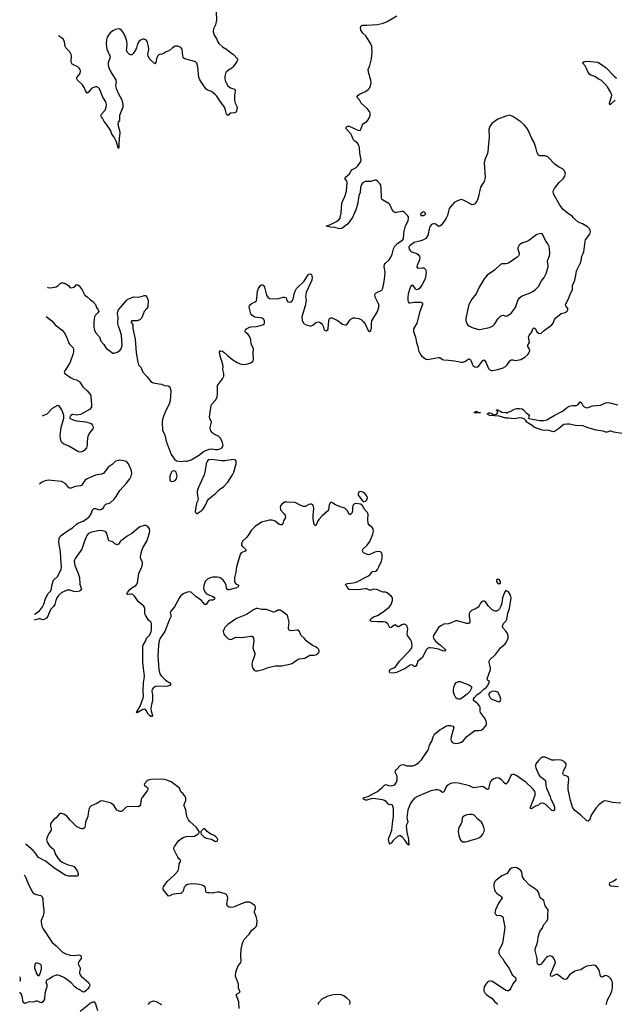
# Model space of a CAD drawing. Header units: inches. Extents: x 1682510 to 1839368, y 640758 to 791543.
# Tile 14 of 186: x 1683648 to 1692455, y 668352 to 682927. Entities that reach past the tile are written whole.
import ezdxf

# ---------------------------------------------------------------- set-up
doc = ezdxf.new("R2010")
doc.units = ezdxf.units.IN
doc.header["$MEASUREMENT"] = 0
for name, color, linetype in [('B6686', 7, 'Continuous'), ('B6687', 7, 'Continuous'), ('B6688', 7, 'Continuous'), ('B6696', 7, 'Continuous'), ('B6697', 7, 'Continuous'), ('B6698', 7, 'Continuous')]:
    doc.layers.add(name, color=color, linetype=linetype)

msp = doc.modelspace()

# ---------------------------------------------------------------- linework, layer by layer
at = {"layer": 'B6686', "color": 6, "elevation": 700}
for points in [[(1683849, 670000), (1683866, 669986), (1683910, 669972), (1683964, 669964), (1683983, 669943), (1683991, 669911), (1683995, 669815), (1684008, 669750), (1684008, 669710), (1683998, 669662), (1683969, 669590), (1683967, 669570), (1683977, 669510), (1683996, 669470), (1684130, 669266), (1684190, 669219), (1684252, 669152), (1684285, 669125), (1684330, 669100), (1684398, 669078), (1684450, 669074), (1684530, 669084), (1684554, 669074), (1684561, 669050), (1684558, 669030), (1684527, 668990), (1684518, 668970), (1684517, 668950), (1684545, 668890), (1684546, 668870), (1684536, 668830), (1684536, 668810), (1684544, 668790), (1684558, 668770), (1684671, 668670), (1684683, 668650), (1684686, 668630), (1684678, 668610), (1684660, 668580), (1684630, 668552), (1684610, 668538), (1684590, 668532), (1684531, 668571), (1684490, 668591), (1684466, 668610), (1684410, 668670), (1684310, 668742), (1684238, 668778), (1684210, 668785), (1684190, 668784), (1684138, 668762), (1684090, 668728), (1684047, 668710), (1684038, 668670), (1684052, 668650), (1684051, 668609), (1684034, 668566), (1684019, 668510), (1684015, 668430), (1683990, 668389), (1683970, 668374), (1683950, 668377), (1683910, 668398), (1683890, 668398), (1683850, 668384), (1683790, 668388), (1683725, 668365), (1683710, 668373), (1683701, 668390), (1683685, 668465), (1683668, 668508), (1683650, 668524), (1683648, 668524)], [(1686047, 670000), (1686044, 669996), (1686030, 669990), (1685970, 669988), (1685938, 669982), (1685905, 669975), (1685870, 669956), (1685853, 669953), (1685815, 670000)], [(1686518, 670000), (1686510, 669998), (1686461, 670000)], [(1686901, 668290), (1686893, 668390), (1686854, 668490), (1686870, 668506), (1686912, 668530), (1686890, 668590), (1686887, 668650), (1686847, 668770), (1686850, 668827), (1686878, 668910), (1686922, 668970), (1686931, 668990), (1686926, 669074), (1686929, 669170), (1686952, 669270), (1686973, 669310), (1687048, 669390), (1687087, 669450), (1687130, 669482), (1687150, 669505), (1687160, 669530), (1687164, 669590), (1687153, 669650), (1687128, 669710), (1687128, 669730), (1687140, 669770), (1687141, 669790), (1687132, 669810), (1687090, 669844), (1687050, 669862), (1687030, 669866), (1686998, 669862), (1686930, 669840), (1686830, 669794), (1686790, 669785), (1686750, 669790), (1686727, 669807), (1686718, 669830), (1686733, 669930), (1686727, 669950), (1686710, 669976), (1686690, 669989), (1686640, 670000), (1686639, 670000)], [(1683655, 668695), (1683661, 668710), (1683662, 668730), (1683658, 668760)], [(1688539, 668350), (1688544, 668390), (1688532, 668410), (1688490, 668450), (1688450, 668476), (1688409, 668490), (1688350, 668498), (1688290, 668491), (1688210, 668472), (1688125, 668430), (1688079, 668381), (1688071, 668369), (1688067, 668347)], [(1684546, 668250), (1684690, 668371), (1684730, 668390), (1684750, 668387), (1684770, 668358), (1684802, 668262)], [(1685557, 668350), (1685570, 668372), (1685588, 668390), (1685630, 668401), (1685670, 668391), (1685747, 668347)]]:
    msp.add_lwpolyline(points, dxfattribs=at)
msp.add_lwpolyline([(1683890, 668962), (1683873, 668947), (1683870, 668890), (1683896, 668810), (1683910, 668784), (1683930, 668774), (1683950, 668803), (1683957, 668823), (1683970, 668870), (1683972, 668912), (1683965, 668930), (1683950, 668947), (1683910, 668961)], close=True, dxfattribs=at)
at = {"layer": 'B6687', "color": 6}
for points, elevation in [([(1684058, 678968), (1684064, 678964), (1684110, 678958), (1684188, 678972), (1684217, 678990), (1684250, 679023), (1684270, 679031), (1684291, 679031), (1684321, 679021), (1684370, 678991), (1684390, 678965), (1684410, 678958), (1684452, 678968), (1684475, 678985), (1684490, 679005), (1684510, 679002), (1684530, 678985), (1684574, 678930), (1684614, 678850), (1684650, 678823), (1684690, 678784), (1684730, 678757), (1684770, 678711), (1684787, 678667), (1684813, 678630), (1684822, 678610), (1684808, 678590), (1684764, 678550), (1684756, 678530), (1684746, 678450), (1684749, 678369), (1684756, 678330), (1684770, 678298), (1684823, 678243), (1684831, 678230), (1684851, 678170), (1684897, 678117), (1684930, 678066), (1685010, 678003), (1685030, 677993), (1685050, 677993), (1685090, 678003), (1685130, 678030), (1685150, 678056), (1685166, 678110), (1685156, 678256), (1685139, 678319), (1685110, 678390), (1685103, 678430), (1685109, 678529), (1685099, 678570), (1685099, 678590), (1685114, 678630), (1685230, 678771), (1685252, 678788), (1685337, 678823), (1685410, 678820), (1685466, 678834), (1685490, 678845), (1685510, 678842), (1685535, 678815), (1685551, 678770), (1685544, 678676), (1685531, 678650), (1685494, 678606), (1685464, 678530), (1685451, 678509), (1685430, 678486), (1685390, 678468), (1685311, 678469), (1685298, 678462), (1685299, 678450), (1685324, 678410), (1685322, 678358), (1685357, 678197), (1685376, 677996), (1685398, 677858), (1685410, 677816), (1685442, 677782), (1685470, 677710), (1685539, 677639), (1685593, 677573), (1685618, 677558), (1685650, 677546), (1685750, 677533), (1685791, 677511), (1685850, 677507), (1685870, 677491), (1685877, 677477), (1685888, 677428), (1685879, 677290), (1685864, 677236), (1685808, 677130), (1685765, 677015), (1685761, 676970), (1685764, 676850), (1685798, 676778), (1685816, 676690), (1685892, 676492), (1685941, 676421), (1685970, 676395), (1686014, 676394), (1686050, 676386), (1686090, 676395), (1686110, 676391), (1686130, 676394), (1686190, 676413), (1686313, 676487), (1686370, 676535), (1686454, 676570), (1686490, 676575), (1686550, 676566), (1686590, 676567), (1686636, 676584), (1686648, 676592), (1686658, 676610), (1686660, 676630), (1686653, 676670), (1686623, 676730), (1686596, 676756), (1686517, 676797), (1686496, 676817), (1686475, 676850), (1686470, 676890), (1686487, 676970), (1686464, 677024), (1686458, 677050), (1686483, 677210), (1686490, 677230), (1686547, 677293), (1686570, 677328), (1686575, 677345), (1686579, 677381), (1686576, 677490), (1686580, 677510), (1686591, 677530), (1686654, 677610), (1686673, 677650), (1686671, 677689), (1686655, 677750), (1686660, 677790), (1686656, 677824), (1686612, 677968), (1686608, 678012), (1686617, 678023), (1686630, 678027), (1686650, 678018), (1686670, 678005), (1686719, 677959), (1686806, 677890), (1686870, 677854), (1686930, 677829), (1686970, 677824), (1687029, 677831), (1687072, 677848), (1687101, 677870), (1687110, 677890), (1687106, 677986), (1687109, 678049), (1687105, 678065), (1687078, 678130), (1687070, 678190), (1687058, 678230), (1687030, 678267), (1687001, 678290), (1686985, 678310), (1686993, 678330), (1687009, 678350), (1687044, 678370), (1687070, 678378), (1687150, 678386), (1687248, 678410), (1687273, 678430), (1687276, 678450), (1687272, 678470), (1687263, 678490), (1687238, 678510), (1687210, 678516), (1687130, 678522), (1687090, 678547), (1687074, 678574), (1687047, 678670), (1687052, 678690), (1687067, 678710), (1687090, 678729), (1687138, 678750), (1687154, 678766), (1687162, 678798), (1687170, 678907), (1687187, 678950), (1687213, 678990), (1687230, 679000), (1687250, 679001), (1687262, 678990), (1687273, 678970), (1687302, 678850), (1687322, 678822), (1687350, 678802), (1687450, 678793), (1687482, 678798), (1687550, 678821), (1687570, 678822), (1687593, 678810), (1687605, 678770), (1687622, 678750), (1687656, 678744), (1687674, 678750), (1687691, 678770), (1687704, 678810), (1687712, 678870), (1687728, 678910), (1687750, 678948), (1687862, 679058), (1687910, 679135), (1687930, 679159), (1687950, 679167), (1687970, 679155), (1687977, 679137), (1687980, 679110), (1687976, 679070), (1687892, 678890), (1687884, 678830), (1687889, 678770), (1687878, 678690), (1687829, 678530), (1687834, 678474), (1687858, 678430), (1687890, 678412), (1687950, 678394), (1687970, 678396), (1687990, 678406), (1688030, 678439), (1688050, 678448), (1688070, 678452), (1688090, 678448), (1688113, 678433), (1688133, 678410), (1688145, 678390), (1688155, 678350), (1688165, 678330), (1688190, 678323), (1688210, 678336), (1688218, 678350), (1688226, 678474), (1688236, 678504), (1688250, 678516), (1688270, 678515), (1688350, 678478), (1688430, 678420), (1688470, 678409), (1688490, 678410), (1688501, 678419), (1688540, 678480), (1688560, 678500), (1688587, 678513), (1688610, 678515), (1688670, 678503), (1688707, 678487), (1688738, 678458), (1688764, 678424), (1688810, 678325), (1688830, 678311), (1688850, 678325), (1688858, 678370), (1688857, 678430), (1688866, 678470), (1688950, 678608), (1688969, 678670), (1688968, 678710), (1688916, 678810), (1688906, 678850), (1688913, 678870), (1688930, 678885), (1689010, 678922), (1689028, 678952), (1689048, 679050), (1689057, 679130), (1689060, 679190), (1689048, 679270), (1689050, 679303), (1689061, 679319), (1689120, 679370), (1689135, 679390), (1689164, 679456), (1689186, 679534), (1689206, 679574), (1689250, 679620), (1689318, 679662), (1689335, 679685), (1689336, 679756), (1689342, 679798), (1689365, 679875), (1689401, 679950), (1689409, 679990), (1689407, 680000)], 600), ([(1688577, 680000), (1688570, 679986), (1688502, 679898), (1688422, 679838), (1688390, 679829), (1688311, 679851), (1688250, 679858), (1688188, 679870), (1688262, 679898), (1688340, 679940), (1688375, 679965), (1688394, 679990), (1688396, 680000)], 600), ([(1689970, 680000), (1689966, 679990), (1689942, 679950), (1689890, 679886), (1689870, 679870), (1689850, 679865), (1689810, 679899), (1689790, 679907), (1689770, 679905), (1689750, 679894), (1689729, 679872), (1689720, 679850), (1689694, 679730), (1689662, 679690), (1689630, 679668), (1689590, 679651), (1689530, 679641), (1689491, 679630), (1689430, 679585), (1689414, 679566), (1689417, 679530), (1689431, 679510), (1689453, 679493), (1689530, 679468), (1689551, 679450), (1689570, 679421), (1689574, 679410), (1689572, 679370), (1689533, 679290), (1689530, 679266), (1689550, 679249), (1689610, 679256), (1689632, 679252), (1689657, 679230), (1689668, 679190), (1689657, 679110), (1689644, 679070), (1689610, 679005), (1689571, 678949), (1689550, 678931), (1689528, 678928), (1689510, 678941), (1689490, 678974), (1689470, 678995), (1689450, 678993), (1689432, 678970), (1689425, 678950), (1689404, 678870), (1689399, 678821), (1689397, 678770), (1689401, 678750), (1689410, 678738), (1689430, 678735), (1689490, 678744), (1689590, 678746), (1689610, 678736), (1689614, 678730), (1689614, 678710), (1689573, 678607), (1689530, 678434), (1689483, 678350), (1689479, 678330), (1689481, 678310), (1689509, 678229), (1689527, 678150), (1689546, 678090), (1689557, 678030), (1689583, 677970), (1689598, 677950), (1689630, 677924), (1689670, 677901), (1689690, 677898), (1689850, 677928), (1689870, 677926), (1689910, 677898), (1689930, 677890), (1690000, 677885)], 600), ([(1684041, 678533), (1684124, 678470), (1684176, 678410), (1684276, 678330), (1684312, 678292), (1684354, 678210), (1684378, 678138), (1684390, 678120), (1684441, 678070), (1684446, 678050), (1684444, 678010), (1684434, 677970), (1684400, 677870), (1684384, 677836), (1684317, 677730), (1684309, 677710), (1684314, 677694), (1684349, 677670), (1684370, 677649), (1684410, 677624), (1684446, 677606), (1684490, 677595), (1684519, 677579), (1684539, 677559), (1684584, 677490), (1684650, 677432), (1684679, 677399), (1684696, 677376), (1684704, 677350), (1684713, 677227), (1684711, 677189), (1684682, 677158), (1684550, 677082), (1684495, 677075), (1684430, 677085), (1684406, 677070), (1684388, 677030), (1684443, 677003), (1684488, 676990), (1684628, 676972), (1684690, 676956), (1684710, 676945), (1684724, 676930), (1684734, 676910), (1684736, 676890), (1684731, 676870), (1684685, 676815), (1684658, 676762), (1684646, 676690), (1684650, 676630), (1684639, 676590), (1684610, 676553), (1684590, 676539), (1684570, 676529), (1684550, 676527), (1684522, 676530), (1684374, 676614), (1684298, 676650), (1684275, 676670), (1684260, 676700), (1684252, 676730), (1684250, 676770), (1684264, 676890), (1684301, 677030), (1684302, 677070), (1684290, 677114), (1684271, 677150), (1684231, 677211), (1684210, 677216), (1684130, 677171), (1684050, 677090), (1683990, 677061), (1683983, 677060)], 600), ([(1683868, 674121), (1683878, 674130), (1683942, 674178), (1683986, 674234), (1684006, 674274), (1684030, 674356), (1684050, 674400), (1684070, 674431), (1684108, 674470), (1684115, 674485), (1684130, 674568), (1684150, 674629), (1684210, 674684), (1684265, 674790), (1684270, 674830), (1684256, 674950), (1684251, 675050), (1684228, 675190), (1684234, 675246), (1684243, 675270), (1684262, 675290), (1684359, 675361), (1684430, 675406), (1684490, 675460), (1684510, 675473), (1684590, 675505), (1684653, 675550), (1684676, 675570), (1684706, 675610), (1684728, 675670), (1684738, 675682), (1684750, 675690), (1684770, 675689), (1684830, 675673), (1684861, 675679), (1684883, 675697), (1684910, 675742), (1684925, 675755), (1684990, 675777), (1685050, 675830), (1685079, 675870), (1685130, 675957), (1685230, 676065), (1685280, 676130), (1685302, 676170), (1685308, 676210), (1685303, 676250), (1685282, 676310), (1685261, 676350), (1685230, 676385), (1685210, 676394), (1685130, 676406), (1685090, 676399), (1685070, 676390), (1685017, 676343), (1684957, 676303), (1684890, 676210), (1684862, 676198), (1684770, 676183), (1684690, 676152), (1684650, 676131), (1684615, 676105), (1684566, 676034), (1684550, 676026), (1684470, 676015), (1684410, 675993), (1684390, 675991), (1684378, 675998), (1684330, 676057), (1684290, 676083), (1684267, 676090), (1684071, 676109), (1684010, 676094), (1683970, 676075), (1683946, 676054), (1683944, 676052)], 600), ([(1690000, 673986), (1689930, 673977), (1689885, 673955), (1689851, 673929), (1689775, 673810), (1689771, 673790), (1689775, 673770), (1689785, 673750), (1689810, 673721), (1689880, 673670), (1689947, 673610), (1689959, 673590), (1689956, 673584), (1689930, 673581), (1689850, 673610), (1689774, 673626), (1689730, 673630), (1689710, 673627), (1689690, 673618), (1689670, 673600), (1689612, 673488), (1689547, 673433), (1689530, 673380), (1689510, 673350), (1689490, 673350), (1689472, 673370), (1689450, 673376), (1689430, 673371), (1689356, 673324), (1689230, 673263), (1689190, 673253), (1689130, 673258), (1689125, 673270), (1689127, 673287), (1689140, 673310), (1689150, 673318), (1689190, 673331), (1689213, 673347), (1689272, 673430), (1689429, 673590), (1689455, 673630), (1689460, 673670), (1689450, 673724), (1689437, 673750), (1689393, 673810), (1689387, 673830), (1689395, 673910), (1689388, 673950), (1689370, 673971), (1689350, 673977), (1689337, 673977), (1689310, 673968), (1689270, 673943), (1689250, 673938), (1689210, 673967), (1689190, 673959), (1689150, 673928), (1689130, 673924), (1689103, 673983), (1689068, 674008), (1689030, 674015), (1688950, 674014), (1688870, 674019), (1688839, 674030), (1688843, 674050), (1688870, 674074), (1688890, 674087), (1688950, 674107), (1689030, 674160), (1689123, 674230), (1689148, 674270), (1689168, 674330), (1689170, 674370), (1689155, 674390), (1689090, 674444), (1689070, 674452), (1689030, 674451), (1689010, 674456), (1688964, 674484), (1688934, 674494), (1688890, 674497), (1688850, 674482), (1688830, 674484), (1688790, 674503), (1688770, 674504), (1688650, 674488), (1688530, 674493), (1688482, 674550), (1688473, 674570), (1688510, 674580), (1688590, 674590), (1688630, 674603), (1688806, 674690), (1688832, 674710), (1688870, 674753), (1688881, 674759), (1688930, 674766), (1688950, 674790), (1688970, 674827), (1689006, 674910), (1689016, 674950), (1689016, 675010), (1689010, 675030), (1688990, 675049), (1688953, 675053), (1688910, 675047), (1688832, 675008), (1688813, 675007), (1688752, 675032), (1688730, 675052), (1688725, 675070), (1688731, 675090), (1688794, 675150), (1688836, 675204), (1688879, 675310), (1688888, 675350), (1688883, 675390), (1688868, 675410), (1688826, 675446), (1688811, 675471), (1688803, 675530), (1688808, 675608), (1688800, 675630), (1688760, 675670), (1688722, 675742), (1688695, 675755), (1688630, 675765), (1688610, 675760), (1688591, 675749), (1688581, 675730), (1688577, 675710), (1688578, 675650), (1688570, 675620), (1688550, 675604), (1688530, 675604), (1688509, 675650), (1688470, 675691), (1688450, 675703), (1688410, 675710), (1688325, 675745), (1688284, 675770), (1688270, 675784), (1688250, 675779), (1688233, 675747), (1688221, 675670), (1688209, 675651), (1688130, 675584), (1688080, 675530), (1688059, 675501), (1688050, 675469), (1688030, 675437), (1688010, 675455), (1687997, 675537), (1687995, 675590), (1688006, 675690), (1688001, 675721), (1687990, 675744), (1687970, 675754), (1687950, 675755), (1687929, 675751), (1687879, 675721), (1687850, 675719), (1687810, 675734), (1687730, 675778), (1687607, 675787), (1687570, 675783), (1687528, 675752), (1687511, 675730), (1687505, 675710), (1687513, 675670), (1687568, 675610), (1687581, 675590), (1687585, 675570), (1687579, 675550), (1687557, 675510), (1687545, 675470), (1687532, 675450), (1687510, 675448), (1687490, 675456), (1687430, 675506), (1687390, 675519), (1687350, 675518), (1687230, 675489), (1687134, 675426), (1687076, 675364), (1687031, 675290), (1687010, 675264), (1686950, 675207), (1686935, 675170), (1686935, 675150), (1686950, 675130), (1686994, 675090), (1687001, 675070), (1686983, 675057), (1686950, 675047), (1686930, 675036), (1686912, 675008), (1686859, 674830), (1686850, 674750), (1686830, 674670), (1686829, 674610), (1686834, 674594), (1686850, 674577), (1686883, 674563), (1686893, 674553), (1686895, 674550), (1686882, 674530), (1686848, 674510), (1686799, 674501), (1686750, 674485), (1686730, 674489), (1686712, 674510), (1686708, 674550), (1686693, 674590), (1686662, 674630), (1686630, 674658), (1686610, 674668), (1686570, 674675), (1686510, 674674), (1686470, 674665), (1686430, 674644), (1686396, 674610), (1686375, 674550), (1686371, 674510), (1686374, 674490), (1686390, 674456), (1686415, 674430), (1686450, 674411), (1686507, 674390), (1686533, 674373), (1686535, 674350), (1686530, 674343), (1686510, 674335), (1686470, 674334), (1686450, 674327), (1686434, 674310), (1686410, 674272), (1686390, 674269), (1686339, 674330), (1686264, 674384), (1686190, 674451), (1686170, 674457), (1686130, 674452), (1686070, 674427), (1686030, 674394), (1686010, 674365), (1685942, 674238), (1685887, 674170), (1685879, 674150), (1685889, 674110), (1685889, 674090), (1685862, 674038), (1685797, 673870), (1685731, 673770), (1685715, 673730), (1685704, 673670), (1685697, 673510), (1685710, 673310), (1685726, 673246), (1685748, 673210), (1685769, 673189), (1685810, 673152), (1685870, 673110), (1685888, 673090), (1685873, 673070), (1685841, 673059), (1685810, 673057), (1685670, 673060), (1685648, 673052), (1685624, 673030), (1685612, 673010), (1685606, 672990), (1685616, 672930), (1685618, 672870), (1685616, 672844), (1685599, 672790), (1685593, 672730), (1685595, 672690), (1685614, 672626), (1685608, 672612), (1685590, 672611), (1685570, 672625), (1685550, 672649), (1685523, 672703), (1685510, 672717), (1685490, 672720), (1685470, 672714), (1685390, 672665), (1685381, 672670), (1685435, 672765), (1685479, 672890), (1685482, 672910), (1685476, 672990), (1685481, 673110), (1685493, 673170), (1685495, 673210), (1685485, 673290), (1685484, 673330), (1685470, 673410), (1685471, 673650), (1685475, 673670), (1685510, 673727), (1685529, 673771), (1685570, 673815), (1685591, 673850), (1685603, 673897), (1685600, 673990), (1685589, 674010), (1685558, 674038), (1685510, 674110), (1685503, 674130), (1685501, 674210), (1685485, 674245), (1685410, 674310), (1685350, 674392), (1685330, 674412), (1685310, 674422), (1685290, 674424), (1685250, 674416), (1685241, 674421), (1685235, 674430), (1685246, 674450), (1685278, 674490), (1685310, 674518), (1685369, 674551), (1685385, 674570), (1685393, 674590), (1685412, 674730), (1685456, 674830), (1685467, 674870), (1685465, 674890), (1685445, 674945), (1685440, 674970), (1685447, 675033), (1685472, 675108), (1685530, 675209), (1685548, 675250), (1685572, 675330), (1685575, 675355), (1685570, 675389), (1685544, 675424), (1685518, 675438), (1685490, 675440), (1685430, 675422), (1685310, 675321), (1685238, 675282), (1685170, 675225), (1685144, 675210), (1685110, 675165), (1685090, 675155), (1685057, 675170), (1685030, 675196), (1684970, 675211), (1684935, 675330), (1684924, 675344), (1684898, 675358), (1684850, 675366), (1684810, 675363), (1684710, 675340), (1684670, 675320), (1684645, 675290), (1684607, 675210), (1684571, 675089), (1684471, 674950), (1684457, 674910), (1684466, 674846), (1684510, 674742), (1684533, 674670), (1684540, 674570), (1684564, 674490), (1684558, 674482), (1684533, 674467), (1684490, 674459), (1684450, 674464), (1684390, 674480), (1684350, 674482), (1684274, 674446), (1684230, 674410), (1684200, 674370), (1684183, 674330), (1684167, 674270), (1684150, 674242), (1684116, 674204), (1684090, 674163), (1684071, 674109), (1684046, 674070), (1684010, 674046), (1683984, 674044), (1683950, 674057), (1683930, 674059), (1683865, 674040)], 600), ([(1690000, 671602), (1689976, 671584), (1689959, 671561), (1689929, 671491), (1689910, 671486), (1689870, 671518), (1689848, 671528), (1689810, 671526), (1689736, 671510), (1689538, 671430), (1689497, 671403), (1689450, 671347), (1689436, 671324), (1689398, 671230), (1689384, 671110), (1689399, 671050), (1689377, 671010), (1689373, 670990), (1689382, 670902), (1689405, 670790), (1689410, 670709), (1689404, 670724), (1689390, 670723), (1689356, 670776), (1689320, 670820), (1689290, 670844), (1689270, 670847), (1689245, 670835), (1689182, 670778), (1689150, 670737), (1689133, 670727), (1689130, 670721), (1689127, 670727), (1689112, 670790), (1689115, 670810), (1689162, 670930), (1689169, 671030), (1689187, 671130), (1689183, 671250), (1689170, 671301), (1689150, 671308), (1689130, 671305), (1689110, 671313), (1689074, 671354), (1689050, 671370), (1689020, 671380), (1688884, 671396), (1688833, 671387), (1688790, 671373), (1688770, 671375), (1688741, 671390), (1688737, 671410), (1688810, 671426), (1688890, 671474), (1688950, 671501), (1689019, 671561), (1689050, 671596), (1689070, 671607), (1689110, 671593), (1689150, 671588), (1689190, 671598), (1689210, 671612), (1689230, 671639), (1689239, 671670), (1689237, 671730), (1689209, 671790), (1689214, 671810), (1689230, 671829), (1689289, 671890), (1689310, 671899), (1689330, 671900), (1689384, 671884), (1689470, 671882), (1689510, 671896), (1689559, 671930), (1689599, 671970), (1689692, 672108), (1689702, 672130), (1689717, 672190), (1689754, 672246), (1689771, 672310), (1689792, 672350), (1689870, 672415), (1689906, 672434), (1689958, 672470), (1689990, 672480), (1690000, 672480)], 600), ([(1685815, 670000), (1685776, 670050), (1685773, 670070), (1685778, 670090), (1685831, 670170), (1685937, 670263), (1685996, 670330), (1686007, 670367), (1686009, 670430), (1686037, 670470), (1686026, 670490), (1686007, 670507), (1685990, 670532), (1685932, 670650), (1685931, 670670), (1685941, 670690), (1686002, 670770), (1686030, 670796), (1686070, 670823), (1686114, 670834), (1686237, 670843), (1686288, 670870), (1686308, 670890), (1686308, 670910), (1686269, 670970), (1686170, 671060), (1686150, 671084), (1686123, 671130), (1686109, 671229), (1686084, 671290), (1686085, 671310), (1686107, 671370), (1686110, 671390), (1686108, 671410), (1686099, 671430), (1686069, 671469), (1686037, 671497), (1686013, 671550), (1685993, 671573), (1685890, 671643), (1685830, 671670), (1685790, 671682), (1685770, 671683), (1685590, 671682), (1685550, 671672), (1685530, 671655), (1685491, 671610), (1685499, 671590), (1685540, 671560), (1685546, 671550), (1685546, 671530), (1685536, 671510), (1685458, 671410), (1685450, 671390), (1685436, 671304), (1685430, 671290), (1685410, 671275), (1685250, 671281), (1685228, 671272), (1685170, 671217), (1685150, 671205), (1685130, 671208), (1685088, 671228), (1685050, 671290), (1685010, 671322), (1684990, 671332), (1684890, 671360), (1684870, 671362), (1684843, 671357), (1684780, 671320), (1684709, 671291), (1684688, 671272), (1684679, 671250), (1684669, 671211), (1684659, 671130), (1684621, 671050), (1684611, 670970), (1684590, 670950), (1684570, 670948), (1684550, 670952), (1684490, 670982), (1684397, 671077), (1684350, 671133), (1684310, 671160), (1684270, 671177), (1684250, 671178), (1684232, 671168), (1684190, 671112), (1684150, 671081), (1684110, 671032), (1684103, 671017), (1684104, 670990), (1684117, 670950), (1684117, 670930), (1684077, 670870), (1684049, 670810), (1684044, 670790), (1684054, 670750), (1684090, 670699), (1684149, 670649), (1684160, 670630), (1684180, 670570), (1684220, 670510), (1684250, 670477), (1684290, 670450), (1684350, 670422), (1684430, 670404), (1684457, 670390), (1684501, 670330), (1684513, 670290), (1684514, 670266), (1684507, 670253), (1684493, 670247), (1684371, 670249), (1684330, 670260), (1684170, 670361), (1684030, 670469), (1683927, 670527), (1683908, 670548), (1683885, 670590), (1683850, 670630), (1683750, 670711), (1683735, 670721)], 700), ([(1683717, 670264), (1683729, 670249), (1683767, 670150), (1683827, 670027), (1683844, 670004), (1683849, 670000)], 700), ([(1686461, 670000), (1686430, 670001), (1686410, 670008), (1686403, 670023), (1686399, 670070), (1686391, 670090), (1686370, 670108), (1686350, 670117), (1686307, 670127), (1686230, 670133), (1686170, 670131), (1686136, 670124), (1686110, 670110), (1686091, 670090), (1686081, 670070), (1686070, 670029), (1686047, 670000)], 700), ([(1686639, 670000), (1686610, 670014), (1686572, 670012), (1686518, 670000)], 700)]:
    msp.add_lwpolyline(points, dxfattribs=dict(at, elevation=elevation))
for points, elevation in [([(1686810, 676415), (1686690, 676399), (1686636, 676396), (1686528, 676412), (1686466, 676415), (1686448, 676412), (1686430, 676399), (1686410, 676350), (1686395, 676255), (1686379, 676190), (1686290, 675992), (1686278, 675950), (1686275, 675910), (1686293, 675830), (1686289, 675810), (1686268, 675770), (1686248, 675648), (1686251, 675631), (1686270, 675611), (1686290, 675627), (1686350, 675667), (1686371, 675690), (1686407, 675750), (1686431, 675809), (1686448, 675832), (1686550, 675913), (1686609, 675971), (1686670, 676017), (1686730, 676083), (1686801, 676190), (1686819, 676230), (1686854, 676354), (1686856, 676390), (1686847, 676407)], 600), ([(1685930, 676249), (1685910, 676244), (1685896, 676230), (1685886, 676210), (1685871, 676170), (1685873, 676113), (1685893, 676093), (1685930, 676096), (1685950, 676107), (1685970, 676131), (1685979, 676170), (1685978, 676190), (1685964, 676230), (1685950, 676244)], 600), ([(1688690, 675944), (1688670, 675935), (1688661, 675910), (1688664, 675890), (1688724, 675804), (1688734, 675794), (1688750, 675793), (1688770, 675799), (1688790, 675819), (1688798, 675850), (1688794, 675870), (1688781, 675890), (1688763, 675910), (1688730, 675934)], 600), ([(1687170, 674213), (1687150, 674210), (1687110, 674190), (1687010, 674121), (1686858, 674062), (1686730, 673975), (1686687, 673930), (1686675, 673910), (1686664, 673870), (1686672, 673832), (1686687, 673810), (1686729, 673769), (1686750, 673758), (1686770, 673753), (1686790, 673757), (1686850, 673785), (1686930, 673783), (1687010, 673791), (1687070, 673803), (1687090, 673803), (1687097, 673797), (1687111, 673771), (1687115, 673730), (1687102, 673622), (1687129, 673550), (1687132, 673530), (1687123, 673497), (1687095, 673430), (1687089, 673390), (1687093, 673350), (1687102, 673322), (1687120, 673300), (1687139, 673290), (1687170, 673289), (1687253, 673307), (1687330, 673337), (1687390, 673354), (1687430, 673360), (1687530, 673360), (1687670, 673392), (1687690, 673400), (1687760, 673450), (1687790, 673465), (1687870, 673477), (1687930, 673512), (1687950, 673518), (1688010, 673521), (1688045, 673530), (1688071, 673549), (1688080, 673560), (1688084, 673570), (1688082, 673590), (1688073, 673610), (1688052, 673630), (1688030, 673645), (1687983, 673663), (1687893, 673733), (1687861, 673770), (1687818, 673810), (1687806, 673830), (1687794, 673870), (1687783, 673883), (1687770, 673890), (1687751, 673891), (1687670, 673880), (1687642, 673890), (1687630, 673910), (1687628, 673930), (1687641, 674010), (1687622, 674090), (1687608, 674110), (1687530, 674173), (1687506, 674186), (1687470, 674188), (1687430, 674164), (1687410, 674159), (1687306, 674194), (1687230, 674198)], 700), ([(1686390, 670948), (1686370, 670948), (1686332, 670910), (1686331, 670890), (1686338, 670870), (1686375, 670830), (1686390, 670820), (1686412, 670810), (1686490, 670794), (1686550, 670764), (1686570, 670765), (1686577, 670770), (1686581, 670790), (1686573, 670810), (1686556, 670830), (1686529, 670850), (1686487, 670867), (1686450, 670889), (1686424, 670910)], 700)]:
    msp.add_lwpolyline(points, close=True, dxfattribs=dict(at, elevation=elevation))
at = {"layer": 'B6688', "color": 6, "elevation": 600}
for points in [[(1686552, 683170), (1686562, 682918), (1686550, 682850), (1686520, 682790), (1686514, 682750), (1686530, 682700), (1686562, 682650), (1686581, 682601), (1686597, 682577), (1686650, 682526), (1686710, 682492), (1686764, 682444), (1686813, 682410), (1686874, 682350), (1686875, 682330), (1686865, 682310), (1686812, 682228), (1686793, 682207), (1686742, 682178), (1686709, 682151), (1686696, 682130), (1686686, 682090), (1686687, 682050), (1686697, 682010), (1686729, 681949), (1686770, 681916), (1686830, 681898), (1686840, 681890), (1686840, 681870), (1686828, 681810), (1686832, 681732), (1686840, 681690), (1686870, 681630), (1686858, 681570), (1686847, 681553), (1686830, 681547), (1686775, 681545), (1686730, 681511), (1686718, 681518), (1686710, 681529), (1686699, 681590), (1686684, 681630), (1686601, 681741), (1686570, 681793), (1686550, 681815), (1686490, 681862), (1686430, 681885), (1686405, 681905), (1686317, 682037), (1686304, 682070), (1686288, 682230), (1686270, 682283), (1686250, 682304), (1686236, 682310), (1686093, 682350), (1686079, 682359), (1686070, 682370), (1686063, 682390), (1686053, 682490), (1686034, 682514), (1685990, 682535), (1685950, 682533), (1685910, 682512), (1685867, 682473), (1685810, 682446), (1685790, 682429), (1685750, 682413), (1685730, 682418), (1685710, 682409), (1685690, 682386), (1685677, 682350), (1685666, 682294), (1685650, 682273), (1685570, 682350), (1685549, 682390), (1685546, 682410), (1685559, 682490), (1685557, 682530), (1685541, 682590), (1685530, 682614), (1685514, 682630), (1685490, 682638), (1685470, 682637), (1685447, 682630), (1685419, 682610), (1685394, 682570), (1685380, 682510), (1685364, 682476), (1685330, 682427), (1685310, 682408), (1685290, 682407), (1685270, 682417), (1685250, 682436), (1685232, 682470), (1685238, 682550), (1685234, 682610), (1685217, 682670), (1685188, 682730), (1685157, 682770), (1685130, 682786), (1685110, 682791), (1685070, 682784), (1685030, 682762), (1684990, 682732), (1684962, 682698), (1684946, 682670), (1684933, 682630), (1684927, 682570), (1684941, 682490), (1684985, 682390), (1684989, 682370), (1684960, 682290), (1684959, 682259), (1684965, 682230), (1684989, 682170), (1685073, 682030), (1685076, 682010), (1685068, 681950), (1685076, 681910), (1685110, 681828), (1685161, 681741), (1685177, 681670), (1685174, 681630), (1685128, 681510), (1685129, 681450), (1685126, 681434), (1685108, 681410), (1685102, 681390), (1685106, 681354), (1685128, 681288), (1685133, 681253), (1685121, 681170), (1685115, 681095), (1685116, 681044), (1685110, 681019), (1685078, 681130), (1685047, 681187), (1685012, 681232), (1684995, 681290), (1684930, 681385), (1684899, 681419), (1684877, 681470), (1684859, 681490), (1684850, 681510), (1684859, 681530), (1684913, 681590), (1684930, 681630), (1684932, 681670), (1684923, 681710), (1684881, 681781), (1684830, 681902), (1684810, 681925), (1684790, 681935), (1684770, 681935), (1684730, 681920), (1684710, 681906), (1684670, 681854), (1684650, 681839), (1684630, 681864), (1684605, 681925), (1684581, 681961), (1684506, 682030), (1684493, 682050), (1684494, 682070), (1684542, 682130), (1684549, 682169), (1684543, 682190), (1684531, 682211), (1684510, 682230), (1684428, 682270), (1684418, 682290), (1684413, 682310), (1684415, 682390), (1684412, 682410), (1684389, 682449), (1684331, 682510), (1684321, 682530), (1684310, 682599), (1684295, 682635), (1684270, 682660), (1684225, 682686)], [(1688396, 680000), (1688412, 680070), (1688421, 680210), (1688433, 680247), (1688465, 680310), (1688487, 680390), (1688499, 680519), (1688495, 680535), (1688467, 680570), (1688470, 680590), (1688533, 680647), (1688557, 680690), (1688570, 680704), (1688630, 680737), (1688657, 680763), (1688683, 680797), (1688700, 680830), (1688705, 680850), (1688687, 680950), (1688683, 681030), (1688671, 681070), (1688650, 681097), (1688610, 681130), (1688594, 681150), (1688570, 681210), (1688555, 681235), (1688486, 681310), (1688485, 681330), (1688504, 681350), (1688530, 681350), (1688658, 681290), (1688674, 681286), (1688695, 681290), (1688727, 681373), (1688739, 681390), (1688790, 681422), (1688810, 681445), (1688838, 681510), (1688839, 681550), (1688830, 681570), (1688796, 681610), (1688704, 681690), (1688679, 681739), (1688652, 681770), (1688646, 681790), (1688664, 681810), (1688690, 681827), (1688770, 681862), (1688808, 681892), (1688828, 681912), (1688845, 681950), (1688852, 681990), (1688847, 682030), (1688815, 682150), (1688811, 682190), (1688833, 682250), (1688857, 682350), (1688868, 682452), (1688865, 682530), (1688847, 682570), (1688774, 682690), (1688730, 682729), (1688699, 682770), (1688697, 682810), (1688706, 682834), (1688730, 682848), (1688790, 682846), (1688950, 682858), (1689030, 682877), (1689090, 682901), (1689234, 682986)], [(1689407, 680000), (1689405, 680010), (1689394, 680030), (1689354, 680070), (1689330, 680086), (1689309, 680089), (1689230, 680072), (1689210, 680072), (1689190, 680081), (1689165, 680110), (1689130, 680190), (1689120, 680200), (1689098, 680218), (1689020, 680260), (1689011, 680271), (1689005, 680290), (1689004, 680430), (1688995, 680475), (1688988, 680490), (1688950, 680536), (1688930, 680550), (1688910, 680552), (1688850, 680534), (1688765, 680530), (1688730, 680512), (1688713, 680487), (1688697, 680443), (1688689, 680370), (1688670, 680319), (1688650, 680189), (1688626, 680110), (1688577, 680000)], [(1690000, 680092), (1689983, 680030), (1689970, 680000)]]:
    msp.add_lwpolyline(points, dxfattribs=at)
msp.add_lwpolyline([(1689630, 680085), (1689598, 680070), (1689583, 680050), (1689592, 680030), (1689630, 680026), (1689650, 680036), (1689661, 680050), (1689655, 680075)], close=True, dxfattribs=at)
at = {"layer": 'B6696', "color": 6, "elevation": 700}
for points in [[(1690708, 670000), (1690710, 669997), (1690785, 669950), (1690793, 669930), (1690740, 669850), (1690694, 669750), (1690688, 669710), (1690693, 669693), (1690711, 669671), (1690770, 669665), (1690790, 669658), (1690805, 669645), (1690833, 669490), (1690799, 669250), (1690744, 669150), (1690744, 669110), (1690765, 669070), (1690805, 669025), (1690834, 668970), (1690900, 668880), (1690943, 668790), (1690990, 668747), (1690999, 668730), (1690997, 668710), (1690950, 668653), (1690925, 668590), (1690910, 668568), (1690890, 668551), (1690870, 668549), (1690850, 668554), (1690650, 668687), (1690630, 668695), (1690610, 668696), (1690589, 668691), (1690578, 668682), (1690550, 668649), (1690530, 668609), (1690523, 668570), (1690524, 668550), (1690540, 668520), (1690568, 668490), (1690593, 668470), (1690643, 668443), (1690688, 668390), (1690716, 668370), (1690718, 668350)], [(1692333, 668350), (1692358, 668430), (1692401, 668499), (1692421, 668550), (1692427, 668590), (1692429, 668670), (1692417, 668710), (1692406, 668730), (1692370, 668764), (1692330, 668780), (1692310, 668774), (1692290, 668760), (1692270, 668756), (1692250, 668769), (1692238, 668838), (1692227, 668867), (1692190, 668913), (1692170, 668926), (1692150, 668931), (1692050, 668915), (1692010, 668899), (1691959, 668861), (1691906, 668854), (1691870, 668840), (1691790, 668788), (1691750, 668730), (1691730, 668720), (1691705, 668725), (1691650, 668767), (1691610, 668791), (1691590, 668793), (1691530, 668764), (1691515, 668770), (1691509, 668790), (1691515, 668810), (1691582, 668970), (1691579, 668990), (1691564, 669024), (1691550, 669044), (1691530, 669060), (1691510, 669067), (1691470, 669058), (1691450, 669046), (1691430, 669025), (1691370, 668947), (1691350, 668934), (1691330, 668938), (1691320, 668950), (1691314, 668970), (1691315, 669030), (1691285, 669150), (1691289, 669190), (1691310, 669238), (1691325, 669290), (1691326, 669350), (1691345, 669415), (1691351, 669430), (1691386, 669474), (1691410, 669531), (1691458, 669582), (1691470, 669619), (1691469, 669690), (1691478, 669730), (1691476, 669750), (1691433, 669810), (1691412, 669890), (1691358, 669930), (1691339, 669999), (1691338, 670000)]]:
    msp.add_lwpolyline(points, dxfattribs=at)
at = {"layer": 'B6697', "color": 6}
for points, elevation in [([(1690000, 677885), (1690090, 677877), (1690190, 677858), (1690210, 677858), (1690250, 677872), (1690290, 677902), (1690310, 677906), (1690330, 677889), (1690351, 677831), (1690365, 677805), (1690390, 677787), (1690410, 677784), (1690430, 677787), (1690450, 677801), (1690510, 677882), (1690530, 677890), (1690550, 677859), (1690590, 677766), (1690610, 677743), (1690630, 677735), (1690650, 677735), (1690730, 677749), (1690810, 677775), (1690846, 677794), (1690870, 677817), (1690910, 677876), (1690930, 677893), (1690950, 677894), (1690990, 677884), (1691070, 677899), (1691130, 677930), (1691176, 677970), (1691190, 677990), (1691202, 678030), (1691199, 678050), (1691176, 678090), (1691175, 678110), (1691198, 678150), (1691186, 678230), (1691194, 678250), (1691233, 678307), (1691250, 678350), (1691260, 678360), (1691270, 678365), (1691290, 678352), (1691310, 678305), (1691330, 678286), (1691350, 678282), (1691370, 678287), (1691415, 678325), (1691532, 678408), (1691550, 678434), (1691571, 678489), (1691587, 678513), (1691670, 678576), (1691727, 678593), (1691756, 678610), (1691766, 678630), (1691766, 678650), (1691737, 678690), (1691731, 678710), (1691774, 678786), (1691805, 678875), (1691836, 678930), (1691836, 678990), (1691871, 679070), (1691891, 679170), (1691893, 679210), (1691954, 679330), (1691963, 679357), (1691972, 679428), (1691996, 679464), (1692006, 679490), (1692022, 679650), (1692031, 679669), (1692091, 679750), (1692105, 679790), (1692100, 679810), (1692088, 679830), (1692060, 679860), (1691986, 679906), (1691921, 679930), (1691870, 679974), (1691847, 680000)], 600), ([(1692570, 676801), (1692450, 676823), (1692410, 676837), (1692390, 676838), (1692350, 676823), (1692330, 676823), (1692290, 676834), (1692187, 676850), (1692070, 676884), (1691990, 676916), (1691882, 676922), (1691790, 676940), (1691750, 676942), (1691710, 676933), (1691690, 676922), (1691630, 676870), (1691570, 676829), (1691550, 676824), (1691490, 676844), (1691390, 676851), (1691274, 676890), (1691239, 676919), (1691190, 676947), (1691160, 676970), (1691140, 677000), (1691118, 677018), (1691090, 677029), (1691050, 677032), (1690978, 677018), (1690889, 677029), (1690850, 677030), (1690750, 677060), (1690610, 677068), (1690574, 677090), (1690590, 677106), (1690610, 677108), (1690630, 677102), (1690670, 677076), (1690712, 677088), (1690729, 677110), (1690722, 677142), (1690709, 677149), (1690710, 677154), (1690730, 677151), (1690741, 677141), (1690770, 677131), (1690790, 677118), (1690850, 677112), (1690870, 677102), (1690890, 677122), (1690913, 677127), (1690978, 677162), (1691010, 677171), (1691050, 677171), (1691090, 677165), (1691110, 677153), (1691149, 677109), (1691184, 677084), (1691196, 677070), (1691182, 677030), (1691190, 677024), (1691350, 676993), (1691410, 676994), (1691455, 677005), (1691566, 677070), (1691690, 677131), (1691763, 677190), (1691790, 677204), (1691830, 677217), (1691890, 677218), (1691916, 677224), (1691950, 677270), (1691970, 677257), (1691990, 677216), (1692010, 677194), (1692050, 677182), (1692070, 677184), (1692130, 677211), (1692250, 677221), (1692330, 677256), (1692350, 677259), (1692390, 677254), (1692504, 677224)], 500), ([(1690000, 672480), (1690030, 672479), (1690062, 672470), (1690080, 672450), (1690037, 672310), (1690032, 672270), (1690037, 672250), (1690055, 672230), (1690070, 672222), (1690110, 672214), (1690150, 672217), (1690190, 672232), (1690223, 672257), (1690270, 672314), (1690370, 672392), (1690390, 672403), (1690410, 672407), (1690450, 672403), (1690484, 672410), (1690512, 672430), (1690549, 672470), (1690560, 672490), (1690562, 672510), (1690555, 672550), (1690535, 672590), (1690472, 672670), (1690467, 672690), (1690467, 672750), (1690460, 672770), (1690430, 672807), (1690370, 672850), (1690369, 672870), (1690385, 672895), (1690424, 672936), (1690479, 672970), (1690523, 673017), (1690559, 673041), (1690584, 673070), (1690608, 673130), (1690578, 673150), (1690574, 673170), (1690624, 673310), (1690623, 673330), (1690610, 673370), (1690604, 673410), (1690604, 673430), (1690612, 673450), (1690694, 673530), (1690769, 673631), (1690837, 673690), (1690853, 673710), (1690881, 673770), (1690882, 673810), (1690866, 673850), (1690850, 673877), (1690803, 673923), (1690798, 673950), (1690813, 673987), (1690852, 674030), (1690862, 674050), (1690877, 674143), (1690902, 674210), (1690927, 674370), (1690918, 674410), (1690890, 674459), (1690850, 674475), (1690830, 674449), (1690799, 674370), (1690790, 674290), (1690776, 674244), (1690756, 674204), (1690730, 674180), (1690710, 674171), (1690690, 674170), (1690650, 674188), (1690588, 674248), (1690550, 674304), (1690530, 674318), (1690510, 674321), (1690486, 674310), (1690471, 674289), (1690456, 674250), (1690441, 674230), (1690411, 674210), (1690339, 674181), (1690309, 674151), (1690304, 674130), (1690305, 674095), (1690317, 674030), (1690315, 674010), (1690305, 673995), (1690290, 673988), (1690270, 673990), (1690130, 674029), (1690110, 674030), (1690013, 673987), (1690000, 673986)], 600), ([(1692550, 671330), (1692430, 671338), (1692330, 671363), (1692302, 671358), (1692230, 671308), (1692184, 671256), (1692112, 671150), (1692090, 671077), (1692070, 671062), (1692050, 671068), (1691956, 671156), (1691870, 671222), (1691836, 671270), (1691807, 671370), (1691774, 671530), (1691772, 671590), (1691782, 671682), (1691778, 671710), (1691765, 671725), (1691710, 671742), (1691701, 671750), (1691695, 671770), (1691704, 671810), (1691737, 671870), (1691743, 671890), (1691742, 671910), (1691719, 671939), (1691683, 671963), (1691650, 671973), (1691570, 671964), (1691530, 671967), (1691430, 672009), (1691410, 672012), (1691390, 672010), (1691365, 671995), (1691330, 671960), (1691295, 671910), (1691288, 671890), (1691286, 671870), (1691292, 671850), (1691338, 671750), (1691354, 671730), (1691430, 671670), (1691436, 671656), (1691440, 671590), (1691449, 671550), (1691504, 671430), (1691517, 671390), (1691555, 671315), (1691570, 671270), (1691570, 671235), (1691560, 671220), (1691550, 671216), (1691530, 671223), (1691445, 671305), (1691410, 671325), (1691390, 671331), (1691358, 671322), (1691330, 671298), (1691290, 671284), (1691230, 671245), (1691213, 671250), (1691216, 671270), (1691283, 671450), (1691283, 671490), (1691274, 671510), (1691241, 671550), (1691150, 671636), (1691010, 671732), (1690970, 671753), (1690950, 671755), (1690930, 671749), (1690892, 671668), (1690870, 671630), (1690850, 671611), (1690830, 671625), (1690790, 671672), (1690750, 671700), (1690710, 671703), (1690670, 671691), (1690634, 671666), (1690621, 671650), (1690610, 671627), (1690594, 671546), (1690590, 671538), (1690570, 671533), (1690510, 671574), (1690370, 671558), (1690310, 671588), (1690150, 671624), (1690090, 671630), (1690050, 671624), (1690010, 671610), (1690000, 671602)], 600), ([(1691338, 670000), (1691318, 670030), (1691270, 670072), (1691202, 670110), (1691121, 670201), (1691097, 670237), (1691088, 670310), (1691072, 670332), (1691050, 670349), (1691010, 670370), (1690970, 670378), (1690931, 670369), (1690910, 670350), (1690868, 670290), (1690790, 670252), (1690706, 670190), (1690687, 670170), (1690672, 670130), (1690671, 670090), (1690679, 670050), (1690690, 670022), (1690708, 670000)], 700), ([(1692510, 670090), (1692402, 670102), (1692388, 670110), (1692384, 670130), (1692391, 670150), (1692450, 670178), (1692490, 670210)], 600)]:
    msp.add_lwpolyline(points, dxfattribs=dict(at, elevation=elevation))
for points, elevation in [([(1691370, 679760), (1691350, 679759), (1691310, 679747), (1691286, 679734), (1691190, 679656), (1691150, 679640), (1691095, 679625), (1691069, 679611), (1691047, 679590), (1691025, 679550), (1691026, 679530), (1691045, 679470), (1691044, 679450), (1691035, 679430), (1691017, 679410), (1690890, 679324), (1690850, 679314), (1690790, 679313), (1690770, 679303), (1690682, 679218), (1690570, 679143), (1690530, 679092), (1690456, 678970), (1690408, 678870), (1690347, 678790), (1690302, 678710), (1690256, 678510), (1690258, 678470), (1690270, 678430), (1690287, 678407), (1690311, 678391), (1690352, 678372), (1690430, 678346), (1690463, 678343), (1690510, 678350), (1690609, 678369), (1690651, 678390), (1690682, 678418), (1690736, 678504), (1690770, 678539), (1690790, 678550), (1690810, 678552), (1690850, 678538), (1690870, 678541), (1690910, 678567), (1690934, 678590), (1690990, 678665), (1691025, 678770), (1691052, 678810), (1691090, 678841), (1691201, 678879), (1691250, 678905), (1691290, 678935), (1691330, 678976), (1691379, 679061), (1691418, 679110), (1691444, 679170), (1691474, 679270), (1691475, 679290), (1691467, 679353), (1691470, 679373), (1691495, 679430), (1691499, 679470), (1691496, 679530), (1691488, 679570), (1691470, 679607), (1691437, 679657), (1691390, 679752)], 700), ([(1690404, 677104), (1690385, 677105), (1690379, 677110), (1690410, 677130), (1690435, 677115), (1690474, 677110), (1690470, 677108)], 500), ([(1690730, 674645), (1690711, 674630), (1690711, 674610), (1690730, 674583), (1690750, 674576), (1690769, 674590), (1690769, 674610), (1690750, 674641)], 600), ([(1690150, 672868), (1690130, 672873), (1690110, 672890), (1690086, 672930), (1690075, 672970), (1690074, 673010), (1690081, 673059), (1690092, 673088), (1690110, 673110), (1690149, 673130), (1690170, 673129), (1690302, 673082), (1690327, 673067), (1690339, 673050), (1690342, 673030), (1690316, 672984), (1690276, 672944), (1690196, 672884), (1690170, 672871)], 600), ([(1690670, 672985), (1690639, 672981), (1690610, 672969), (1690598, 672950), (1690598, 672930), (1690616, 672890), (1690630, 672875), (1690650, 672863), (1690750, 672828), (1690766, 672834), (1690773, 672870), (1690758, 672918), (1690730, 672970), (1690702, 672982)], 600), ([(1690310, 671163), (1690270, 671156), (1690219, 671130), (1690203, 671110), (1690195, 671050), (1690187, 671030), (1690152, 670970), (1690146, 670950), (1690145, 670910), (1690154, 670850), (1690172, 670790), (1690189, 670770), (1690210, 670759), (1690250, 670755), (1690290, 670766), (1690336, 670784), (1690410, 670801), (1690458, 670822), (1690490, 670846), (1690510, 670870), (1690530, 670910), (1690532, 670930), (1690525, 670970), (1690504, 671024), (1690490, 671048), (1690433, 671093), (1690379, 671150), (1690350, 671162)], 700)]:
    msp.add_lwpolyline(points, close=True, dxfattribs=dict(at, elevation=elevation))
at = {"layer": 'B6698', "color": 6}
for points, elevation in [([(1692470, 681734), (1692410, 681682), (1692388, 681668), (1692385, 681685), (1692389, 681709), (1692415, 681785), (1692417, 681810), (1692402, 681850), (1692352, 681932), (1692317, 681977), (1692265, 682025), (1692217, 682050), (1692165, 682085), (1692110, 682108), (1692090, 682122), (1692070, 682145), (1692044, 682204), (1692022, 682242), (1691984, 682290), (1692011, 682309), (1692050, 682315), (1692210, 682296), (1692250, 682274), (1692335, 682215), (1692450, 682094), (1692490, 682060)], 500), ([(1691847, 680000), (1691834, 680014), (1691756, 680070), (1691698, 680118), (1691650, 680179), (1691557, 680350), (1691551, 680390), (1691571, 680430), (1691641, 680519), (1691698, 680570), (1691724, 680610), (1691733, 680650), (1691716, 680690), (1691690, 680719), (1691630, 680747), (1691581, 680781), (1691470, 680897), (1691430, 680914), (1691352, 680912), (1691330, 680922), (1691314, 680954), (1691293, 681033), (1691268, 681108), (1691234, 681170), (1691178, 681290), (1691153, 681330), (1691121, 681370), (1691070, 681417), (1690950, 681496), (1690910, 681512), (1690850, 681501), (1690730, 681453), (1690640, 681390), (1690610, 681345), (1690598, 681302), (1690603, 681190), (1690590, 681090), (1690583, 680977), (1690576, 680944), (1690536, 680850), (1690529, 680810), (1690545, 680590), (1690529, 680530), (1690473, 680447), (1690438, 680290), (1690417, 680243), (1690390, 680202), (1690370, 680190), (1690350, 680188), (1690330, 680194), (1690230, 680252), (1690190, 680263), (1690170, 680261), (1690133, 680247), (1690081, 680219), (1690010, 680130), (1690000, 680092)], 600)]:
    msp.add_lwpolyline(points, dxfattribs=dict(at, elevation=elevation))

doc.saveas('drawing.dxf')
